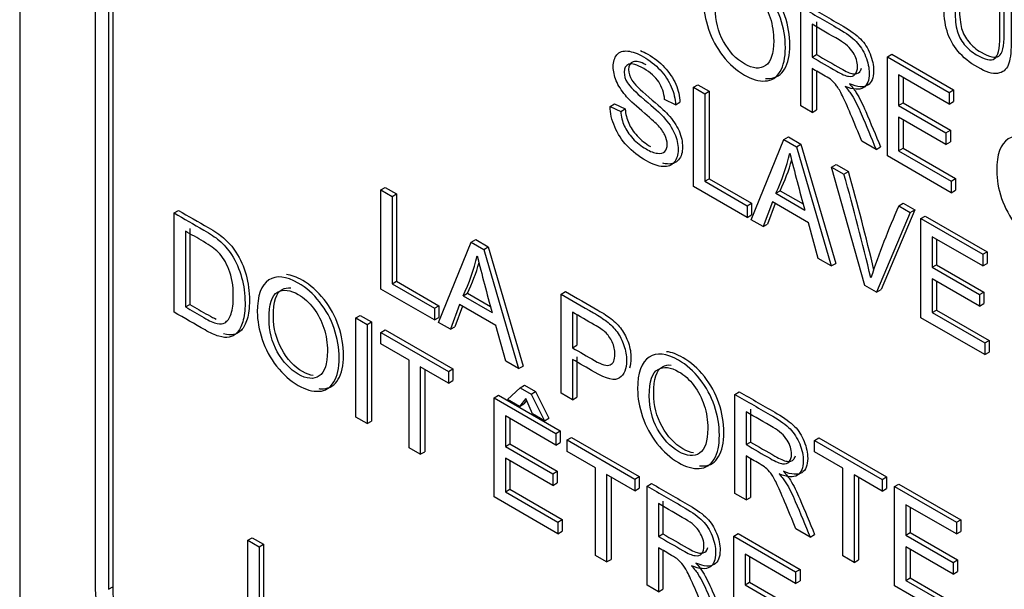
# Model space of a CAD drawing. Header units: inches. Extents: x 2 to 538, y -2 to 358.
# Tile 80 of 117: x 462.214 to 462.999, y 300.497 to 300.951. Entities that reach past the tile are written whole.
import ezdxf

# ---------------------------------------------------------------- set-up
doc = ezdxf.new("R2010")
doc.units = ezdxf.units.IN
doc.header["$MEASUREMENT"] = 0
doc.layers.add('Default', color=7, linetype='Continuous')
doc.layers.add('LAB30004', color=7, linetype='Continuous')

# ---------------------------------------------------------------- blocks, each defined once
blk = doc.blocks.new('SE6')
at = {"layer": 'LAB30004', "color": 7, "linetype": 'Continuous'}
for p, q in [((462.21368, 302.20336), (462.21368, 300.36625)), ((462.27378, 301.98903), (462.27378, 300.50301)), ((462.28439, 301.98291), (462.28439, 300.49689)), ((462.28792, 301.98495), (462.28792, 300.49893)), ((462.83633, 300.88218), (462.83633, 300.96121)), ((462.84534, 300.94727), (462.84534, 300.92114)), ((462.84888, 300.94931), (462.84888, 300.92318)), ((462.84534, 300.92114), (462.84888, 300.92318)), ((462.9054, 300.92133), (462.90893, 300.92337)), ((462.9054, 300.84231), (462.9054, 300.92133)), ((462.9054, 300.92133), (462.95471, 300.89286)), ((462.90893, 300.92337), (462.95824, 300.8949)), ((462.84534, 300.91205), (462.84534, 300.87698)), ((462.84888, 300.91), (462.84888, 300.87902)), ((462.95471, 300.8836), (462.91437, 300.9069)), ((462.91437, 300.9069), (462.91437, 300.88255)), ((462.9179, 300.90485), (462.9179, 300.88459)), ((462.7508, 300.89708), (462.75433, 300.89912)), ((462.7508, 300.81806), (462.7508, 300.89708)), ((462.7508, 300.89708), (462.75981, 300.89187)), ((462.75433, 300.89912), (462.76335, 300.89392)), ((462.75981, 300.89187), (462.76335, 300.89392)), ((462.75981, 300.89187), (462.75981, 300.82211)), ((462.76335, 300.89392), (462.76335, 300.82415)), ((462.95471, 300.89286), (462.95824, 300.8949)), ((462.95471, 300.89286), (462.95471, 300.8836)), ((462.95824, 300.8949), (462.95824, 300.88565)), ((462.68432, 300.88183), (462.68785, 300.88387)), ((462.68432, 300.88183), (462.69283, 300.87786)), ((462.68785, 300.88387), (462.69637, 300.8799)), ((462.7365, 300.88309), (462.72785, 300.8873)), ((462.7365, 300.88309), (462.74003, 300.88514)), ((462.84534, 300.87698), (462.83633, 300.88218)), ((462.91437, 300.88255), (462.9179, 300.88459)), ((462.91437, 300.88255), (462.95211, 300.86076)), ((462.9179, 300.88459), (462.95565, 300.8628)), ((462.95471, 300.8836), (462.95824, 300.88565)), ((462.69283, 300.87786), (462.69637, 300.8799)), ((462.84534, 300.87698), (462.84888, 300.87902)), ((462.95211, 300.85151), (462.91437, 300.8733)), ((462.91437, 300.8733), (462.91437, 300.84643)), ((462.9179, 300.87126), (462.9179, 300.84847)), ((462.82296, 300.85541), (462.8265, 300.85745)), ((462.8265, 300.85745), (462.83652, 300.85167)), ((462.95211, 300.86076), (462.95565, 300.8628)), ((462.95211, 300.86076), (462.95211, 300.85151)), ((462.95565, 300.8628), (462.95565, 300.85355)), ((462.79687, 300.79146), (462.82296, 300.85541)), ((462.82296, 300.85541), (462.83298, 300.84963)), ((462.83298, 300.84963), (462.83652, 300.85167)), ((462.83298, 300.84963), (462.86071, 300.7546)), ((462.83652, 300.85167), (462.86424, 300.75664)), ((462.89647, 300.84746), (462.88514, 300.854)), ((462.89647, 300.84746), (462.90001, 300.8495)), ((462.95211, 300.85151), (462.95565, 300.85355)), ((462.9563, 300.81292), (462.9054, 300.84231)), ((462.91437, 300.84643), (462.9179, 300.84847)), ((462.91437, 300.84643), (462.9563, 300.82222)), ((462.9179, 300.84847), (462.95984, 300.82426)), ((462.86098, 300.83346), (462.86452, 300.8355)), ((462.88744, 300.73917), (462.86098, 300.83346)), ((462.86098, 300.83346), (462.87082, 300.82779)), ((462.86452, 300.8355), (462.87435, 300.82983)), ((462.87082, 300.82779), (462.87435, 300.82983)), ((462.79355, 300.79337), (462.7508, 300.81806)), ((462.75981, 300.82211), (462.76335, 300.82415)), ((462.75981, 300.82211), (462.79355, 300.80263)), ((462.76335, 300.82415), (462.79709, 300.80467)), ((462.9563, 300.82222), (462.95984, 300.82426)), ((462.9563, 300.82222), (462.9563, 300.81292)), ((462.95984, 300.82426), (462.95984, 300.81496)), ((462.50156, 300.81522), (462.50509, 300.81727)), ((462.50156, 300.7362), (462.50156, 300.81522)), ((462.50156, 300.81522), (462.51053, 300.81005)), ((462.50509, 300.81727), (462.51406, 300.81209)), ((462.51053, 300.81005), (462.51406, 300.81209)), ((462.51053, 300.81005), (462.51053, 300.74033)), ((462.51406, 300.81209), (462.51406, 300.74237)), ((462.8165, 300.81256), (462.82003, 300.81461)), ((462.8165, 300.81256), (462.83963, 300.79921)), ((462.82003, 300.81461), (462.83832, 300.80405)), ((462.9563, 300.81292), (462.95984, 300.81496)), ((462.79355, 300.80263), (462.79709, 300.80467)), ((462.79355, 300.80263), (462.79355, 300.79337)), ((462.79709, 300.80467), (462.79709, 300.79542)), ((462.81372, 300.80565), (462.80639, 300.78596)), ((462.816, 300.80433), (462.80993, 300.788)), ((462.84254, 300.78901), (462.81372, 300.80565)), ((462.91448, 300.80258), (462.91802, 300.80462)), ((462.91448, 300.80258), (462.92372, 300.79724)), ((462.91802, 300.80462), (462.92726, 300.79928)), ((462.33678, 300.79685), (462.34031, 300.79889)), ((462.33678, 300.71783), (462.33678, 300.79685)), ((462.79355, 300.79337), (462.79709, 300.79542)), ((462.92372, 300.79724), (462.89686, 300.73373)), ((462.92726, 300.79928), (462.9004, 300.73577)), ((462.92372, 300.79724), (462.92726, 300.79928)), ((462.93215, 300.79238), (462.93568, 300.79442)), ((462.93568, 300.79442), (462.98499, 300.76595)), ((462.80639, 300.78596), (462.79687, 300.79146)), ((462.80639, 300.78596), (462.80993, 300.788)), ((462.85037, 300.76057), (462.84254, 300.78901)), ((462.93215, 300.71335), (462.93215, 300.79238)), ((462.93215, 300.79238), (462.98146, 300.76391)), ((462.34579, 300.78239), (462.34579, 300.72193)), ((462.34933, 300.78444), (462.34933, 300.72397)), ((462.54759, 300.70963), (462.57372, 300.77356)), ((462.57372, 300.77356), (462.57726, 300.7756)), ((462.57372, 300.77356), (462.58369, 300.7678)), ((462.57726, 300.7756), (462.58723, 300.76984)), ((462.98146, 300.7546), (462.94116, 300.77786)), ((462.94116, 300.77786), (462.94116, 300.75357)), ((462.9447, 300.77582), (462.9447, 300.75562)), ((462.58369, 300.7678), (462.58723, 300.76984)), ((462.58369, 300.7678), (462.61142, 300.67277)), ((462.58723, 300.76984), (462.61496, 300.67481)), ((462.98146, 300.76391), (462.98499, 300.76595)), ((462.98146, 300.76391), (462.98146, 300.7546)), ((462.98499, 300.76595), (462.98499, 300.75664)), ((462.86071, 300.7546), (462.85037, 300.76057)), ((462.86071, 300.7546), (462.86424, 300.75664)), ((462.94116, 300.75357), (462.9447, 300.75562)), ((462.9447, 300.75562), (462.98244, 300.73382)), ((462.98146, 300.7546), (462.98499, 300.75664)), ((462.94116, 300.75357), (462.97891, 300.73178)), ((462.51053, 300.74033), (462.51406, 300.74237)), ((462.51053, 300.74033), (462.54426, 300.72085)), ((462.51406, 300.74237), (462.5478, 300.72289)), ((462.97891, 300.72253), (462.94116, 300.74432)), ((462.94116, 300.74432), (462.94116, 300.7174)), ((462.9447, 300.74228), (462.9447, 300.71944)), ((462.54426, 300.71155), (462.50156, 300.7362)), ((462.56721, 300.73079), (462.57075, 300.73283)), ((462.57075, 300.73283), (462.58903, 300.72227)), ((462.6453, 300.73223), (462.64883, 300.73428)), ((462.6453, 300.65321), (462.6453, 300.73223)), ((462.89686, 300.73373), (462.88744, 300.73917)), ((462.89686, 300.73373), (462.9004, 300.73577)), ((462.97891, 300.73178), (462.98244, 300.73382)), ((462.97891, 300.73178), (462.97891, 300.72253)), ((462.98244, 300.73382), (462.98244, 300.72457)), ((462.34579, 300.72193), (462.34933, 300.72397)), ((462.56443, 300.72382), (462.5571, 300.70413)), ((462.59326, 300.70718), (462.56443, 300.72382)), ((462.56721, 300.73079), (462.59034, 300.71743)), ((462.97891, 300.72253), (462.98244, 300.72457)), ((462.54426, 300.72085), (462.5478, 300.72289)), ((462.54426, 300.72085), (462.54426, 300.71155)), ((462.5478, 300.72289), (462.5478, 300.71359)), ((462.56672, 300.7225), (462.56064, 300.70617)), ((462.65427, 300.7178), (462.65427, 300.68941)), ((462.94116, 300.7174), (462.9447, 300.71944)), ((462.94116, 300.7174), (462.98305, 300.69322)), ((462.9447, 300.71944), (462.98659, 300.69526)), ((462.48166, 300.7132), (462.48519, 300.71525)), ((462.48166, 300.63418), (462.48166, 300.7132)), ((462.48166, 300.7132), (462.49067, 300.708)), ((462.48519, 300.71525), (462.49421, 300.71004)), ((462.49067, 300.708), (462.49421, 300.71004)), ((462.49067, 300.708), (462.49067, 300.62898)), ((462.49421, 300.71004), (462.49421, 300.63102)), ((462.54426, 300.71155), (462.5478, 300.71359)), ((462.5571, 300.70413), (462.54759, 300.70963)), ((462.6578, 300.71539), (462.6578, 300.69145)), ((462.98305, 300.68396), (462.93215, 300.71335)), ((462.5016, 300.70169), (462.50514, 300.70373)), ((462.5016, 300.69244), (462.5016, 300.70169)), ((462.5016, 300.70169), (462.55556, 300.67054)), ((462.50514, 300.70373), (462.55909, 300.67258)), ((462.5571, 300.70413), (462.56064, 300.70617)), ((462.60113, 300.67871), (462.59326, 300.70718)), ((462.52405, 300.67948), (462.5016, 300.69244)), ((462.98305, 300.69322), (462.98659, 300.69526)), ((462.98305, 300.69322), (462.98305, 300.68396)), ((462.98659, 300.69526), (462.98659, 300.68601)), ((462.65427, 300.68941), (462.6578, 300.69145)), ((462.98305, 300.68396), (462.98659, 300.68601)), ((462.52405, 300.60971), (462.52405, 300.67948)), ((462.61142, 300.67277), (462.60113, 300.67871)), ((462.65427, 300.68016), (462.65427, 300.64803)), ((462.6578, 300.6822), (462.6578, 300.65008)), ((462.55556, 300.66129), (462.53306, 300.67427)), ((462.53306, 300.67427), (462.53306, 300.60451)), ((462.5366, 300.67223), (462.5366, 300.60655)), ((462.55556, 300.67054), (462.55909, 300.67258)), ((462.55556, 300.67054), (462.55556, 300.66129)), ((462.55909, 300.67258), (462.55909, 300.66333)), ((462.61142, 300.67277), (462.61496, 300.67481)), ((462.55556, 300.66129), (462.55909, 300.66333)), ((462.60254, 300.64825), (462.61256, 300.6575)), ((462.61256, 300.6575), (462.6161, 300.65954)), ((462.61256, 300.6575), (462.62139, 300.6524)), ((462.6161, 300.65954), (462.62493, 300.65444)), ((462.62139, 300.6524), (462.62493, 300.65444)), ((462.62493, 300.65444), (462.63563, 300.63323)), ((462.65427, 300.64803), (462.6453, 300.65321)), ((462.78376, 300.65229), (462.7873, 300.65433)), ((462.59184, 300.64959), (462.59538, 300.65163)), ((462.59184, 300.57057), (462.59184, 300.64959)), ((462.59184, 300.64959), (462.64116, 300.62112)), ((462.59538, 300.65163), (462.64469, 300.62316)), ((462.61215, 300.6427), (462.60254, 300.64825)), ((462.61721, 300.64888), (462.61215, 300.6427)), ((462.61785, 300.64739), (462.61569, 300.64474)), ((462.62244, 300.63676), (462.61721, 300.64888)), ((462.62139, 300.6524), (462.63209, 300.63119)), ((462.65427, 300.64803), (462.6578, 300.65008)), ((462.78376, 300.57327), (462.78376, 300.65229)), ((462.61215, 300.6427), (462.61569, 300.64474)), ((462.79273, 300.63839), (462.79273, 300.61226)), ((462.79627, 300.64043), (462.79627, 300.6143)), ((462.49067, 300.62898), (462.48166, 300.63418)), ((462.49067, 300.62898), (462.49421, 300.63102)), ((462.64116, 300.61187), (462.60086, 300.63513)), ((462.60086, 300.63513), (462.60086, 300.61084)), ((462.6044, 300.63309), (462.6044, 300.61288)), ((462.63209, 300.63119), (462.62244, 300.63676)), ((462.63209, 300.63119), (462.63563, 300.63323)), ((462.64116, 300.62112), (462.64469, 300.62316)), ((462.64469, 300.62316), (462.64469, 300.61391)), ((462.64116, 300.62112), (462.64116, 300.61187)), ((462.64116, 300.61187), (462.64469, 300.61391)), ((462.65017, 300.61591), (462.65371, 300.61796)), ((462.65017, 300.60666), (462.65017, 300.61591)), ((462.65017, 300.61591), (462.70413, 300.58476)), ((462.65371, 300.61796), (462.70766, 300.5868)), ((462.79273, 300.61226), (462.79627, 300.6143)), ((462.84732, 300.6156), (462.85086, 300.61764)), ((462.84732, 300.60634), (462.84732, 300.6156)), ((462.84732, 300.6156), (462.90132, 300.58442)), ((462.85086, 300.61764), (462.90486, 300.58646)), ((462.53306, 300.60451), (462.52405, 300.60971)), ((462.53306, 300.60451), (462.5366, 300.60655)), ((462.60086, 300.61084), (462.6044, 300.61288)), ((462.60086, 300.61084), (462.63861, 300.58905)), ((462.6044, 300.61288), (462.64214, 300.59109)), ((462.67262, 300.5937), (462.65017, 300.60666)), ((462.86982, 300.59336), (462.84732, 300.60634)), ((462.63861, 300.57974), (462.60086, 300.60153)), ((462.60086, 300.60153), (462.60086, 300.57467)), ((462.6044, 300.59949), (462.6044, 300.57671)), ((462.79273, 300.60316), (462.79273, 300.56809)), ((462.79627, 300.60111), (462.79627, 300.57014)), ((462.63861, 300.58905), (462.64214, 300.59109)), ((462.64214, 300.59109), (462.64214, 300.58178)), ((462.67262, 300.52393), (462.67262, 300.5937)), ((462.86982, 300.52359), (462.86982, 300.59336)), ((462.63861, 300.58905), (462.63861, 300.57974)), ((462.70413, 300.57551), (462.68163, 300.5885)), ((462.68163, 300.5885), (462.68163, 300.51873)), ((462.68517, 300.58645), (462.68517, 300.52077)), ((462.70413, 300.58476), (462.70766, 300.5868)), ((462.70413, 300.58476), (462.70413, 300.57551)), ((462.70766, 300.5868), (462.70766, 300.57755)), ((462.90132, 300.57517), (462.87883, 300.58815)), ((462.87883, 300.58815), (462.87883, 300.51838)), ((462.88237, 300.58611), (462.88237, 300.52043)), ((462.90132, 300.58442), (462.90486, 300.58646)), ((462.90132, 300.58442), (462.90132, 300.57517)), ((462.90486, 300.58646), (462.90486, 300.57721)), ((462.60086, 300.57467), (462.6044, 300.57671)), ((462.60086, 300.57467), (462.64275, 300.55048)), ((462.6044, 300.57671), (462.64628, 300.55253)), ((462.63861, 300.57974), (462.64214, 300.58178)), ((462.70413, 300.57551), (462.70766, 300.57755)), ((462.71392, 300.57911), (462.71745, 300.58115)), ((462.71392, 300.50009), (462.71392, 300.57911)), ((462.90132, 300.57517), (462.90486, 300.57721)), ((462.91111, 300.57877), (462.91465, 300.58081)), ((462.91111, 300.49975), (462.91111, 300.57877)), ((462.91111, 300.57877), (462.96042, 300.5503)), ((462.91465, 300.58081), (462.96396, 300.55234)), ((462.64275, 300.54118), (462.59184, 300.57057)), ((462.72647, 300.56722), (462.72647, 300.54109)), ((462.79273, 300.56809), (462.78376, 300.57327)), ((462.79273, 300.56809), (462.79627, 300.57014)), ((462.72293, 300.56518), (462.72293, 300.53905)), ((462.96042, 300.54104), (462.92008, 300.56433)), ((462.92008, 300.56433), (462.92008, 300.54004)), ((462.92362, 300.56229), (462.92362, 300.54209)), ((462.64275, 300.55048), (462.64628, 300.55253)), ((462.64628, 300.55253), (462.64628, 300.54322)), ((462.96042, 300.5503), (462.96396, 300.55234)), ((462.96396, 300.55234), (462.96396, 300.54309)), ((462.64275, 300.55048), (462.64275, 300.54118)), ((462.64275, 300.54118), (462.64628, 300.54322)), ((462.84386, 300.53857), (462.83257, 300.54509)), ((462.96042, 300.5503), (462.96042, 300.54104)), ((462.96042, 300.54104), (462.96396, 300.54309)), ((462.39551, 300.53593), (462.39905, 300.53797)), ((462.39551, 300.4569), (462.39551, 300.53593)), ((462.39551, 300.53593), (462.40453, 300.53072)), ((462.39905, 300.53797), (462.40806, 300.53276)), ((462.72293, 300.53905), (462.72647, 300.54109)), ((462.78299, 300.53923), (462.78652, 300.54127)), ((462.78299, 300.46021), (462.78299, 300.53923)), ((462.78299, 300.53923), (462.8323, 300.51076)), ((462.78652, 300.54127), (462.83583, 300.5128)), ((462.84386, 300.53857), (462.8474, 300.54061)), ((462.92008, 300.54004), (462.92362, 300.54209)), ((462.92008, 300.54004), (462.95783, 300.51825)), ((462.92362, 300.54209), (462.96136, 300.52029)), ((462.40453, 300.53072), (462.40806, 300.53276)), ((462.40453, 300.53072), (462.40453, 300.46095)), ((462.40806, 300.53276), (462.40806, 300.46299)), ((462.72293, 300.52995), (462.72293, 300.49489)), ((462.72647, 300.5279), (462.72647, 300.49693)), ((462.95783, 300.50895), (462.92008, 300.53074)), ((462.92008, 300.53074), (462.92008, 300.50387)), ((462.92362, 300.5287), (462.92362, 300.50591)), ((462.68163, 300.51873), (462.67262, 300.52393)), ((462.68163, 300.51873), (462.68517, 300.52077)), ((462.8323, 300.50151), (462.792, 300.52477)), ((462.792, 300.52477), (462.792, 300.50048)), ((462.79554, 300.52273), (462.79554, 300.50253)), ((462.87883, 300.51838), (462.86982, 300.52359)), ((462.87883, 300.51838), (462.88237, 300.52043)), ((462.95783, 300.51825), (462.96136, 300.52029)), ((462.96136, 300.52029), (462.96136, 300.51099)), ((462.8323, 300.51076), (462.83583, 300.5128)), ((462.83583, 300.5128), (462.83583, 300.50355)), ((462.95783, 300.51825), (462.95783, 300.50895)), ((462.8323, 300.51076), (462.8323, 300.50151)), ((462.92008, 300.50387), (462.92362, 300.50591)), ((462.92008, 300.50387), (462.96202, 300.47966)), ((462.92362, 300.50591), (462.96555, 300.4817)), ((462.95783, 300.50895), (462.96136, 300.51099)), ((462.28439, 300.49689), (462.28792, 300.49893)), ((462.72293, 300.49489), (462.71392, 300.50009)), ((462.72293, 300.49489), (462.72647, 300.49693)), ((462.792, 300.50048), (462.79554, 300.50253)), ((462.792, 300.50048), (462.8297, 300.47872)), ((462.79554, 300.50253), (462.83324, 300.48076)), ((462.8323, 300.50151), (462.83583, 300.50355)), ((462.96202, 300.47036), (462.91111, 300.49975))]:
    blk.add_line(p, q, dxfattribs=at)
for centre, radius, start, end in [((462.66679, 300.88271), 0.16533, 334.89573, 346.65824), ((464.5889, 301.2854), 1.81558, 194.05263, 195.53276), ((462.67032, 300.88475), 0.16533, 334.89573, 343.98091), ((460.98267, 300.29537), 1.96178, 13.2506, 15.74721), ((460.98621, 300.29741), 1.96178, 13.37957, 15.74721), ((463.55976, 300.51982), 0.70451, 156.33765, 161.35722), ((462.41025, 300.8038), 0.17312, 335.05426, 346.26608), ((462.41378, 300.80584), 0.17312, 335.05426, 343.72237), ((464.06266, 301.12964), 1.52893, 193.88628, 195.64063)]:
    blk.add_arc(centre, radius, start, end, dxfattribs=at)
for centre, major_axis in [((462.36217, 300.45198), (-0.0625, 0.10825)), ((462.3657, 300.45402), (-0.055, 0.09526))]:
    blk.add_ellipse(centre, major_axis=major_axis, ratio=0.57735, start_param=0.785398, end_param=2.356194, dxfattribs=at)
for points, knots in [([(463.00407, 300.97787), (463.00407, 300.96266), (463.00407, 300.94745), (463.00407, 300.93223), (463.00407, 300.9243), (463.00329, 300.91843), (463.00174, 300.9147), (463.00018, 300.91093), (462.99737, 300.90876), (462.99332, 300.90815), (462.9893, 300.90755), (462.98399, 300.90918), (462.97101, 300.91667), (462.96577, 300.92096), (462.95767, 300.93068), (462.95475, 300.9361), (462.95302, 300.94193), (462.95131, 300.94772), (462.95043, 300.95484), (462.95043, 300.9632), (462.95043, 300.97841), (462.95043, 300.99362), (462.95043, 301.00884)], [0, 0, 0, 0, 0.229428, 0.229428, 0.229428, 0.32578, 0.32578, 0.32578, 0.402508, 0.402508, 0.402508, 0.492742, 0.492742, 0.581096, 0.581096, 0.66945, 0.66945, 0.66945, 0.770579, 0.770579, 0.770579, 1, 1, 1, 1]), ([(462.9594, 301.00366), (462.9594, 300.98848), (462.9594, 300.9733), (462.9594, 300.95813), (462.9594, 300.95124), (462.95999, 300.94585), (462.96108, 300.94196), (462.96216, 300.93812), (462.96409, 300.93449), (462.96678, 300.93121), (462.96948, 300.9279), (462.97274, 300.92508), (462.97661, 300.9229), (462.98326, 300.91916), (462.98799, 300.91801), (462.99086, 300.91988), (462.99369, 300.92172), (462.9951, 300.92758), (462.9951, 300.93752), (462.9951, 300.95269), (462.9951, 300.96787), (462.9951, 300.98305)], [0, 0, 0, 0, 0.272262, 0.272262, 0.272262, 0.364317, 0.364317, 0.364317, 0.425042, 0.425042, 0.425042, 0.495556, 0.495556, 0.495556, 0.601555, 0.601555, 0.601555, 0.727736, 0.727736, 0.727736, 1, 1, 1, 1]), ([(462.96293, 301.0057), (462.96293, 300.99052), (462.96293, 300.97535), (462.96293, 300.96017), (462.96293, 300.95328), (462.96353, 300.94789), (462.96462, 300.944), (462.9657, 300.94017), (462.96762, 300.93654), (462.97031, 300.93325), (462.97302, 300.92994), (462.97628, 300.92713), (462.98015, 300.92494), (462.98679, 300.9212), (462.99153, 300.92005), (462.9944, 300.92192), (462.99722, 300.92376), (462.99863, 300.92962), (462.99863, 300.93956), (462.99863, 300.95474), (462.99863, 300.96991), (462.99863, 300.98509)], [0, 0, 0, 0, 0.272262, 0.272262, 0.272262, 0.364317, 0.364317, 0.364317, 0.425042, 0.425042, 0.425042, 0.495556, 0.495556, 0.495556, 0.601555, 0.601555, 0.601555, 0.727736, 0.727736, 0.727736, 1, 1, 1, 1]), ([(462.75892, 300.96536), (462.75892, 300.9784), (462.76197, 300.98689), (462.76803, 300.99081), (462.77411, 300.99474), (462.78196, 300.99391), (462.79785, 300.98473), (462.80354, 300.97966), (462.81365, 300.96688), (462.81748, 300.95984), (462.82016, 300.95203), (462.82282, 300.9443), (462.82412, 300.9365), (462.82412, 300.92062), (462.82271, 300.91428), (462.81994, 300.90958), (462.81714, 300.90484), (462.8132, 300.90237), (462.8081, 300.90206), (462.80296, 300.90174), (462.79744, 300.90332), (462.7851, 300.91044), (462.77937, 300.91554), (462.77431, 300.92209), (462.76928, 300.92861), (462.76543, 300.93568), (462.76284, 300.94338), (462.76023, 300.95111), (462.75892, 300.95842), (462.75892, 300.96536)], [0, 0, 0, 0, 0.13328, 0.13328, 0.13328, 0.256366, 0.256366, 0.336868, 0.336868, 0.41737, 0.41737, 0.41737, 0.504955, 0.504955, 0.593708, 0.593708, 0.593708, 0.674345, 0.674345, 0.674345, 0.752839, 0.752839, 0.837975, 0.837975, 0.837975, 0.918261, 0.918261, 0.918261, 1, 1, 1, 1]), ([(462.80815, 300.90417), (462.80933, 300.90405), (462.81049, 300.90403), (462.81163, 300.9041), (462.81673, 300.90442), (462.82068, 300.90688), (462.82347, 300.91162), (462.82625, 300.91632), (462.82766, 300.92266), (462.82766, 300.93854), (462.82636, 300.94634), (462.8237, 300.95407), (462.82101, 300.96188), (462.81719, 300.96893), (462.80708, 300.9817), (462.80139, 300.98677), (462.7903, 300.99317), (462.78594, 300.99477), (462.78202, 300.99518)], [0.3081969, 0.3081969, 0.3081969, 0.3081969, 0.3256551, 0.3256551, 0.3256551, 0.4062923, 0.4062923, 0.4062923, 0.4950452, 0.4950452, 0.5826302, 0.5826302, 0.5826302, 0.6631321, 0.6631321, 0.7436341, 0.7436341, 0.8051488, 0.8051488, 0.8051488, 0.8051488]), ([(462.76821, 300.95973), (462.76821, 300.95027), (462.77044, 300.94146), (462.77928, 300.92543), (462.78479, 300.91957), (462.79826, 300.91178), (462.80386, 300.91129), (462.8126, 300.91728), (462.81479, 300.92385), (462.81479, 300.94036), (462.81388, 300.94651), (462.81201, 300.95237), (462.81014, 300.95826), (462.80737, 300.96352), (462.80377, 300.96822), (462.80012, 300.973), (462.79612, 300.97664), (462.78524, 300.98292), (462.77973, 300.98352), (462.77513, 300.98113), (462.77051, 300.97873), (462.76821, 300.97162), (462.76821, 300.95973)], [0, 0, 0, 0, 0.125466, 0.125466, 0.250932, 0.250932, 0.378104, 0.378104, 0.505277, 0.505277, 0.585007, 0.585007, 0.585007, 0.663907, 0.663907, 0.663907, 0.74286, 0.74286, 0.854511, 0.854511, 0.854511, 1, 1, 1, 1]), ([(462.83633, 300.96121), (462.84642, 300.95538), (462.85651, 300.94955), (462.86661, 300.94372), (462.87271, 300.9402), (462.87731, 300.93681), (462.88368, 300.93029), (462.88618, 300.92637), (462.8881, 300.92164), (462.88999, 300.91696), (462.89092, 300.91249), (462.89092, 300.90251), (462.88937, 300.89872), (462.88309, 300.89467), (462.87826, 300.89499), (462.87166, 300.8978)], [0, 0, 0, 0, 0.31863, 0.31863, 0.31863, 0.446415, 0.446415, 0.5742, 0.5742, 0.5742, 0.693195, 0.693195, 0.846597, 0.846597, 1, 1, 1, 1]), ([(462.83986, 300.96325), (462.84996, 300.95742), (462.86005, 300.95159), (462.87014, 300.94577), (462.87624, 300.94224), (462.88084, 300.93885), (462.88722, 300.93233), (462.88972, 300.92842), (462.89163, 300.92368), (462.89352, 300.919), (462.89445, 300.91454), (462.89445, 300.90455), (462.89291, 300.90076), (462.88662, 300.89671), (462.8818, 300.89703), (462.8752, 300.89984)], [0, 0, 0, 0, 0.31863, 0.31863, 0.31863, 0.446415, 0.446415, 0.5742, 0.5742, 0.5742, 0.693195, 0.693195, 0.846597, 0.846597, 1, 1, 1, 1]), ([(462.84534, 300.92114), (462.85182, 300.9174), (462.8583, 300.91366), (462.86478, 300.90992), (462.86888, 300.90755), (462.87216, 300.90613), (462.87448, 300.90579), (462.87679, 300.90545), (462.87858, 300.906), (462.88104, 300.90889), (462.88163, 300.91092), (462.88163, 300.91723), (462.88045, 300.92096), (462.87808, 300.92474), (462.87574, 300.92849), (462.87202, 300.93187), (462.86697, 300.93479), (462.85976, 300.93895), (462.85255, 300.94311), (462.84534, 300.94727)], [0, 0, 0, 0, 0.228605, 0.228605, 0.228605, 0.344178, 0.344178, 0.344178, 0.420391, 0.420391, 0.496604, 0.496604, 0.607035, 0.607035, 0.607035, 0.745739, 0.745739, 0.745739, 1, 1, 1, 1]), ([(462.69283, 300.87786), (462.69324, 300.87363), (462.69415, 300.86985), (462.69566, 300.8664), (462.69715, 300.86299), (462.69939, 300.85962), (462.70249, 300.85625), (462.70562, 300.85285), (462.70913, 300.8501), (462.71642, 300.8459), (462.71947, 300.84471), (462.72211, 300.8444), (462.72474, 300.84409), (462.72671, 300.84453), (462.72798, 300.8459), (462.72927, 300.84728), (462.72994, 300.84913), (462.72994, 300.85397), (462.7293, 300.85649), (462.72675, 300.86164), (462.72471, 300.86435), (462.72184, 300.86732), (462.72003, 300.86919), (462.71596, 300.87282), (462.70968, 300.87818), (462.70344, 300.8835), (462.69907, 300.88767), (462.69652, 300.89072), (462.69331, 300.89456), (462.69088, 300.89839), (462.68928, 300.90226), (462.68771, 300.90607), (462.68687, 300.90986), (462.68687, 300.91748), (462.68787, 300.92058), (462.68983, 300.92297), (462.69177, 300.92534), (462.69461, 300.92631), (462.69839, 300.92592), (462.70213, 300.92553), (462.70631, 300.92402), (462.71091, 300.92142), (462.71596, 300.91856), (462.72043, 300.91493), (462.72425, 300.91088), (462.72813, 300.90677), (462.73108, 300.90226), (462.73317, 300.89742), (462.73528, 300.89257), (462.73636, 300.88775), (462.7365, 300.88309)], [0, 0, 0, 0, 0.049979, 0.049979, 0.049979, 0.098592, 0.098592, 0.098592, 0.157462, 0.157462, 0.209406, 0.209406, 0.209406, 0.249949, 0.249949, 0.249949, 0.286315, 0.286315, 0.322682, 0.322682, 0.359049, 0.359049, 0.359049, 0.428646, 0.428646, 0.428646, 0.50519, 0.50519, 0.50519, 0.559043, 0.559043, 0.559043, 0.609611, 0.609611, 0.665309, 0.665309, 0.665309, 0.726736, 0.726736, 0.726736, 0.797496, 0.797496, 0.797496, 0.872884, 0.872884, 0.872884, 0.937102, 0.937102, 0.937102, 1, 1, 1, 1]), ([(462.70859, 300.92627), (462.71046, 300.92555), (462.71241, 300.92461), (462.71445, 300.92346), (462.7195, 300.9206), (462.72396, 300.91697), (462.72779, 300.91292), (462.73167, 300.90882), (462.73462, 300.9043), (462.73671, 300.89946), (462.73881, 300.89461), (462.7399, 300.88979), (462.74003, 300.88514)], [0.7661796, 0.7661796, 0.7661796, 0.7661796, 0.7974957, 0.7974957, 0.7974957, 0.8728842, 0.8728842, 0.8728842, 0.937102, 0.937102, 0.937102, 1, 1, 1, 1]), ([(462.84888, 300.92318), (462.85536, 300.91944), (462.86184, 300.9157), (462.86832, 300.91196), (462.87242, 300.90959), (462.8757, 300.90817), (462.87802, 300.90783), (462.88033, 300.90749), (462.88212, 300.90804), (462.88398, 300.91023), (462.88444, 300.91113), (462.88475, 300.91219)], [0, 0, 0, 0, 0.2286052, 0.2286052, 0.2286052, 0.3441784, 0.3441784, 0.3441784, 0.4203912, 0.4203912, 0.4597182, 0.4597182, 0.4597182, 0.4597182]), ([(462.72785, 300.8873), (462.72739, 300.89251), (462.7258, 300.89721), (462.72043, 300.90536), (462.71646, 300.90891), (462.70576, 300.91509), (462.7018, 300.91622), (462.6968, 300.91448), (462.69557, 300.91241), (462.69557, 300.90631), (462.69643, 300.90344), (462.69821, 300.90063), (462.69998, 300.89782), (462.70449, 300.89327), (462.71182, 300.88709), (462.71914, 300.88092), (462.72421, 300.87636), (462.72694, 300.87337), (462.73093, 300.86899), (462.73386, 300.86459), (462.73768, 300.85586), (462.73859, 300.8516), (462.73859, 300.84319), (462.73759, 300.83982), (462.7355, 300.8373), (462.73342, 300.8348), (462.73044, 300.83365), (462.72653, 300.83386), (462.72265, 300.83407), (462.71824, 300.83554), (462.70722, 300.8419), (462.70208, 300.84592), (462.69789, 300.85039), (462.69368, 300.85488), (462.69042, 300.85991), (462.68569, 300.87105), (462.68446, 300.8765), (462.68432, 300.88183)], [0, 0, 0, 0, 0.056779, 0.056779, 0.113558, 0.113558, 0.172805, 0.172805, 0.232053, 0.232053, 0.283656, 0.283656, 0.283656, 0.363923, 0.363923, 0.363923, 0.450643, 0.450643, 0.450643, 0.510421, 0.510421, 0.570199, 0.570199, 0.629977, 0.629977, 0.629977, 0.695177, 0.695177, 0.695177, 0.766665, 0.766665, 0.856859, 0.856859, 0.856859, 0.92843, 0.92843, 1, 1, 1, 1]), ([(462.71304, 300.91493), (462.70846, 300.91735), (462.70507, 300.91816), (462.70033, 300.91652), (462.6991, 300.91445), (462.6991, 300.90835), (462.69997, 300.90548), (462.70174, 300.90267), (462.70351, 300.89986), (462.70803, 300.89531), (462.71536, 300.88913), (462.72268, 300.88296), (462.72774, 300.87841), (462.73047, 300.87541), (462.73447, 300.87103), (462.73739, 300.86663), (462.74122, 300.8579), (462.74213, 300.85364), (462.74213, 300.84523), (462.74113, 300.84187), (462.73903, 300.83934), (462.73696, 300.83684), (462.73398, 300.83569), (462.73006, 300.8359), (462.72886, 300.83596), (462.72761, 300.83615), (462.72631, 300.83646)], [0.1199982, 0.1199982, 0.1199982, 0.1199982, 0.1728053, 0.1728053, 0.2320529, 0.2320529, 0.2836555, 0.2836555, 0.2836555, 0.3639225, 0.3639225, 0.3639225, 0.4506428, 0.4506428, 0.4506428, 0.5104208, 0.5104208, 0.5701988, 0.5701988, 0.6299767, 0.6299767, 0.6299767, 0.695177, 0.695177, 0.695177, 0.7173355, 0.7173355, 0.7173355, 0.7173355]), ([(462.88514, 300.854), (462.88213, 300.86122), (462.87913, 300.86845), (462.87612, 300.87567), (462.87352, 300.88193), (462.8713, 300.88681), (462.86957, 300.89033), (462.86785, 300.89382), (462.86633, 300.89646), (462.86497, 300.89825), (462.86363, 300.89999), (462.86228, 300.90148), (462.86087, 300.90272), (462.85984, 300.90361), (462.85814, 300.90466), (462.85581, 300.906), (462.85232, 300.90802), (462.84883, 300.91003), (462.84534, 300.91205)], [0, 0, 0, 0, 0.307176, 0.307176, 0.307176, 0.516403, 0.516403, 0.516403, 0.634791, 0.634791, 0.634791, 0.716811, 0.716811, 0.716811, 0.809183, 0.809183, 0.809183, 1, 1, 1, 1]), ([(462.87166, 300.8978), (462.87407, 300.89504), (462.87589, 300.89267), (462.87712, 300.8907), (462.87982, 300.88638), (462.88227, 300.88137), (462.88464, 300.8758), (462.88864, 300.86636), (462.89253, 300.8569), (462.89647, 300.84746)], [0, 0, 0, 0, 0.159921, 0.159921, 0.159921, 0.453842, 0.453842, 0.453842, 1, 1, 1, 1]), ([(462.8752, 300.89984), (462.87761, 300.89708), (462.87943, 300.89471), (462.88066, 300.89274), (462.88335, 300.88842), (462.8858, 300.88341), (462.88817, 300.87784), (462.89218, 300.8684), (462.89606, 300.85895), (462.90001, 300.8495)], [0, 0, 0, 0, 0.159921, 0.159921, 0.159921, 0.453842, 0.453842, 0.453842, 1, 1, 1, 1]), ([(462.69637, 300.8799), (462.69678, 300.87567), (462.69769, 300.87189), (462.69919, 300.86844), (462.70068, 300.86503), (462.70293, 300.86166), (462.70602, 300.8583), (462.70916, 300.85489), (462.71267, 300.85214), (462.71656, 300.8499), (462.71658, 300.84989), (462.71659, 300.84988)], [0, 0, 0, 0, 0.0499793, 0.0499793, 0.0499793, 0.0985922, 0.0985922, 0.0985922, 0.1574618, 0.1574618, 0.1577328, 0.1577328, 0.1577328, 0.1577328]), ([(462.99259, 300.83045), (462.99259, 300.84349), (462.99564, 300.85198), (463.00174, 300.85587), (463.00782, 300.85975), (463.01563, 300.859), (463.03157, 300.8498), (463.03721, 300.84475), (463.04732, 300.83198), (463.05119, 300.8249), (463.05383, 300.81712), (463.05646, 300.80937), (463.05784, 300.80156), (463.05784, 300.78568), (463.05643, 300.77935), (463.05365, 300.77464), (463.05084, 300.76989), (463.04691, 300.76744), (463.04177, 300.76715), (463.03666, 300.76686), (463.03116, 300.76839), (463.01882, 300.77551), (463.01308, 300.78061), (463.00803, 300.78715), (463.00296, 300.79372), (462.9991, 300.80077), (462.99391, 300.81618), (462.99259, 300.82351), (462.99259, 300.83045)], [0, 0, 0, 0, 0.133384, 0.133384, 0.133384, 0.255877, 0.255877, 0.336571, 0.336571, 0.417265, 0.417265, 0.417265, 0.504861, 0.504861, 0.593624, 0.593624, 0.593624, 0.674429, 0.674429, 0.674429, 0.752815, 0.752815, 0.837835, 0.837835, 0.837835, 0.918917, 0.918917, 1, 1, 1, 1]), ([(462.33678, 300.79685), (462.34464, 300.79231), (462.3525, 300.78777), (462.36036, 300.78324), (462.36564, 300.78019), (462.36974, 300.77745), (462.37252, 300.77506), (462.37642, 300.7717), (462.3798, 300.76791), (462.38254, 300.76365), (462.38616, 300.75801), (462.38886, 300.75195), (462.39064, 300.74546), (462.39243, 300.73891), (462.39333, 300.73213), (462.39333, 300.71909), (462.39273, 300.71412), (462.39028, 300.70629), (462.38873, 300.70335), (462.38686, 300.70138), (462.38498, 300.69939), (462.38285, 300.69827), (462.38062, 300.69783), (462.37836, 300.69737), (462.37566, 300.69764), (462.37243, 300.69862), (462.36927, 300.69956), (462.3656, 300.70119), (462.36145, 300.70358), (462.35323, 300.70833), (462.345, 300.71308), (462.33678, 300.71783)], [0, 0, 0, 0, 0.150639, 0.150639, 0.150639, 0.228713, 0.228713, 0.228713, 0.300504, 0.300504, 0.300504, 0.392427, 0.392427, 0.392427, 0.489828, 0.489828, 0.574047, 0.574047, 0.658266, 0.658266, 0.658266, 0.714715, 0.714715, 0.714715, 0.771729, 0.771729, 0.771729, 0.842399, 0.842399, 0.842399, 1, 1, 1, 1]), ([(462.34031, 300.79889), (462.34817, 300.79435), (462.35604, 300.78982), (462.3639, 300.78528), (462.36918, 300.78223), (462.37328, 300.77949), (462.37605, 300.7771), (462.37996, 300.77374), (462.38334, 300.76995), (462.38607, 300.76569), (462.38969, 300.76005), (462.3924, 300.75399), (462.39418, 300.7475), (462.39597, 300.74095), (462.39686, 300.73417), (462.39686, 300.72113), (462.39627, 300.71617), (462.39381, 300.70833), (462.39226, 300.70539), (462.3904, 300.70342), (462.38851, 300.70143), (462.38639, 300.70031), (462.38416, 300.69987), (462.38196, 300.69943), (462.37934, 300.69967), (462.37622, 300.70058)], [0, 0, 0, 0, 0.1506395, 0.1506395, 0.1506395, 0.2287129, 0.2287129, 0.2287129, 0.300504, 0.300504, 0.300504, 0.3924266, 0.3924266, 0.3924266, 0.4898277, 0.4898277, 0.5740468, 0.5740468, 0.6582658, 0.6582658, 0.6582658, 0.7147151, 0.7147151, 0.7147151, 0.7702056, 0.7702056, 0.7702056, 0.7702056]), ([(462.34579, 300.72193), (462.35066, 300.71912), (462.35554, 300.71631), (462.36041, 300.71349), (462.36491, 300.71089), (462.36847, 300.70931), (462.37106, 300.70876), (462.37362, 300.70822), (462.37566, 300.70842), (462.37716, 300.70934), (462.37929, 300.71064), (462.38099, 300.71297), (462.38222, 300.71646), (462.38343, 300.71991), (462.38399, 300.72469), (462.38399, 300.73894), (462.38285, 300.74596), (462.38049, 300.7518), (462.37814, 300.75758), (462.3753, 300.76221), (462.37188, 300.7657), (462.36948, 300.76816), (462.36555, 300.77093), (462.36018, 300.77409), (462.35538, 300.7769), (462.35059, 300.77963), (462.34579, 300.78239)], [0, 0, 0, 0, 0.131494, 0.131494, 0.131494, 0.228333, 0.228333, 0.228333, 0.2925, 0.2925, 0.2925, 0.383753, 0.383753, 0.383753, 0.499109, 0.499109, 0.657976, 0.657976, 0.657976, 0.764038, 0.764038, 0.764038, 0.870554, 0.870554, 0.870554, 1, 1, 1, 1]), ([(462.40312, 300.71802), (462.40312, 300.73105), (462.40617, 300.73955), (462.41222, 300.74346), (462.4183, 300.74739), (462.42615, 300.74656), (462.44209, 300.73736), (462.44774, 300.73232), (462.45784, 300.71954), (462.46172, 300.71247), (462.46436, 300.70469), (462.46698, 300.69696), (462.46832, 300.68915), (462.46832, 300.67327), (462.46695, 300.66691), (462.46413, 300.66223), (462.4613, 300.65754), (462.45744, 300.655), (462.45229, 300.65471), (462.44718, 300.65443), (462.44164, 300.65603), (462.4293, 300.66315), (462.42356, 300.6682), (462.41851, 300.67475), (462.41347, 300.68127), (462.40963, 300.68834), (462.40444, 300.70374), (462.40312, 300.71108), (462.40312, 300.71802)], [0, 0, 0, 0, 0.133293, 0.133293, 0.133293, 0.2559, 0.2559, 0.33667, 0.33667, 0.41744, 0.41744, 0.41744, 0.505036, 0.505036, 0.593799, 0.593799, 0.593799, 0.674439, 0.674439, 0.674439, 0.752881, 0.752881, 0.83796, 0.83796, 0.83796, 0.91898, 0.91898, 1, 1, 1, 1]), ([(462.45216, 300.65686), (462.4534, 300.65673), (462.45463, 300.65669), (462.45583, 300.65676), (462.46097, 300.65705), (462.46483, 300.65958), (462.46766, 300.66427), (462.47049, 300.66895), (462.47185, 300.67531), (462.47185, 300.69119), (462.47051, 300.699), (462.46789, 300.70673), (462.46525, 300.71451), (462.46138, 300.72158), (462.45127, 300.73436), (462.44563, 300.7394), (462.43453, 300.74581), (462.4302, 300.7474), (462.4263, 300.74782)], [0.3071523, 0.3071523, 0.3071523, 0.3071523, 0.3255615, 0.3255615, 0.3255615, 0.4062012, 0.4062012, 0.4062012, 0.4949643, 0.4949643, 0.5825595, 0.5825595, 0.5825595, 0.6633295, 0.6633295, 0.7440995, 0.7440995, 0.8048828, 0.8048828, 0.8048828, 0.8048828]), ([(462.41245, 300.71236), (462.41245, 300.7029), (462.41464, 300.69412), (462.41905, 300.68615), (462.42351, 300.67811), (462.42902, 300.6722), (462.44246, 300.66444), (462.44806, 300.66394), (462.45243, 300.66694), (462.45682, 300.66995), (462.45903, 300.67648), (462.45903, 300.69299), (462.45807, 300.69917), (462.45434, 300.71089), (462.45161, 300.71615), (462.44796, 300.72088), (462.44433, 300.7256), (462.44032, 300.72929), (462.42943, 300.73558), (462.42392, 300.73618), (462.41933, 300.73379), (462.4147, 300.73138), (462.41245, 300.72425), (462.41245, 300.71236)], [0, 0, 0, 0, 0.129015, 0.129015, 0.129015, 0.242765, 0.242765, 0.358853, 0.358853, 0.358853, 0.49422, 0.49422, 0.579088, 0.579088, 0.663956, 0.663956, 0.663956, 0.742913, 0.742913, 0.85457, 0.85457, 0.85457, 1, 1, 1, 1]), ([(462.41599, 300.7144), (462.41599, 300.72629), (462.41824, 300.73343), (462.42286, 300.73583), (462.425, 300.73694), (462.42734, 300.73741), (462.42987, 300.73721)], [0, 0, 0, 0, 0.1454297, 0.1454297, 0.1454297, 0.1973753, 0.1973753, 0.1973753, 0.1973753]), ([(462.6453, 300.73223), (462.65389, 300.72727), (462.66248, 300.72232), (462.67107, 300.71736), (462.67562, 300.71473), (462.67908, 300.71247), (462.6815, 300.7106), (462.68487, 300.70799), (462.68764, 300.70516), (462.68992, 300.702), (462.69218, 300.69888), (462.69402, 300.69527), (462.69543, 300.6912), (462.69683, 300.68715), (462.69748, 300.68318), (462.69748, 300.67251), (462.69566, 300.66788), (462.69192, 300.66536), (462.68823, 300.66286), (462.68154, 300.66436), (462.67184, 300.67001), (462.66599, 300.67343), (462.66013, 300.67678), (462.65427, 300.68016)], [0, 0, 0, 0, 0.216608, 0.216608, 0.216608, 0.304503, 0.304503, 0.304503, 0.380968, 0.380968, 0.380968, 0.454003, 0.454003, 0.454003, 0.534258, 0.534258, 0.671225, 0.671225, 0.671225, 0.852277, 0.852277, 0.852277, 1, 1, 1, 1]), ([(462.64883, 300.73428), (462.65742, 300.72932), (462.66601, 300.72436), (462.67461, 300.7194), (462.67916, 300.71677), (462.68262, 300.71451), (462.68503, 300.71264), (462.6884, 300.71003), (462.69118, 300.7072), (462.69346, 300.70404), (462.69571, 300.70092), (462.69755, 300.69732), (462.69896, 300.69324), (462.70037, 300.68919), (462.70101, 300.68522), (462.70101, 300.67814), (462.70062, 300.67546), (462.69981, 300.67323)], [0, 0, 0, 0, 0.2166084, 0.2166084, 0.2166084, 0.3045026, 0.3045026, 0.3045026, 0.380968, 0.380968, 0.380968, 0.4540032, 0.4540032, 0.4540032, 0.5342576, 0.5342576, 0.5981921, 0.5981921, 0.5981921, 0.5981921]), ([(462.34933, 300.72397), (462.3542, 300.72116), (462.35907, 300.71835), (462.36394, 300.71554), (462.36635, 300.71415), (462.36848, 300.71305), (462.37034, 300.71224)], [0, 0, 0, 0, 0.1314938, 0.1314938, 0.1314938, 0.1831732, 0.1831732, 0.1831732, 0.1831732]), ([(462.65427, 300.68941), (462.66017, 300.686), (462.66608, 300.68259), (462.67198, 300.67919), (462.67785, 300.67579), (462.682, 300.67466), (462.68446, 300.67577), (462.68694, 300.67688), (462.68819, 300.67971), (462.68819, 300.6876), (462.68746, 300.69086), (462.68455, 300.69727), (462.68263, 300.69995), (462.68027, 300.70206), (462.67876, 300.70339), (462.67594, 300.70529), (462.6718, 300.70768), (462.66596, 300.71106), (462.66011, 300.71443), (462.65427, 300.7178)], [0, 0, 0, 0, 0.215463, 0.215463, 0.215463, 0.375648, 0.375648, 0.375648, 0.501275, 0.501275, 0.592246, 0.592246, 0.683217, 0.683217, 0.683217, 0.786755, 0.786755, 0.786755, 1, 1, 1, 1]), ([(462.44772, 300.66718), (462.44513, 300.66754), (462.44229, 300.66862), (462.43256, 300.67424), (462.42705, 300.68015), (462.42259, 300.6882), (462.41817, 300.69616), (462.41599, 300.70494), (462.41599, 300.7144)], [0.7044503, 0.7044503, 0.7044503, 0.7044503, 0.7572348, 0.7572348, 0.8709847, 0.8709847, 0.8709847, 1, 1, 1, 1]), ([(462.70631, 300.65647), (462.70631, 300.66951), (462.70936, 300.678), (462.71542, 300.68192), (462.72149, 300.68585), (462.72935, 300.68502), (462.74529, 300.67582), (462.75093, 300.67083), (462.75599, 300.66439), (462.76102, 300.65797), (462.76491, 300.65093), (462.76755, 300.6432), (462.77021, 300.63542), (462.77151, 300.62761), (462.77151, 300.61173), (462.77015, 300.60537), (462.76737, 300.60066), (462.76458, 300.59594), (462.76063, 300.59346), (462.75549, 300.59317), (462.75038, 300.59289), (462.74483, 300.59449), (462.73249, 300.60161), (462.7268, 300.60663), (462.7217, 300.6132), (462.71665, 300.61971), (462.71282, 300.62679), (462.70763, 300.6422), (462.70631, 300.64953), (462.70631, 300.65647)], [0, 0, 0, 0, 0.133273, 0.133273, 0.133273, 0.256143, 0.256143, 0.337086, 0.337086, 0.337086, 0.417206, 0.417206, 0.417206, 0.504862, 0.504862, 0.593686, 0.593686, 0.593686, 0.674482, 0.674482, 0.674482, 0.752908, 0.752908, 0.83797, 0.83797, 0.83797, 0.918985, 0.918985, 1, 1, 1, 1]), ([(462.75556, 300.5953), (462.75673, 300.59518), (462.75789, 300.59515), (462.75902, 300.59521), (462.76417, 300.5955), (462.76812, 300.59798), (462.7709, 300.60271), (462.77368, 300.60741), (462.77505, 300.61377), (462.77505, 300.62965), (462.77375, 300.63746), (462.77109, 300.64524), (462.76845, 300.65297), (462.76456, 300.66001), (462.75952, 300.66643), (462.75447, 300.67287), (462.74882, 300.67786), (462.73771, 300.68428), (462.73335, 300.68587), (462.72944, 300.68629)], [0.308139, 0.308139, 0.308139, 0.308139, 0.3255179, 0.3255179, 0.3255179, 0.4063136, 0.4063136, 0.4063136, 0.4951379, 0.4951379, 0.5827936, 0.5827936, 0.5827936, 0.6629137, 0.6629137, 0.6629137, 0.7438568, 0.7438568, 0.8050777, 0.8050777, 0.8050777, 0.8050777]), ([(462.71565, 300.65087), (462.71565, 300.64136), (462.71783, 300.63258), (462.72225, 300.62461), (462.72669, 300.61661), (462.73222, 300.61065), (462.74565, 300.6029), (462.75125, 300.6024), (462.75562, 300.6054), (462.76001, 300.60841), (462.76222, 300.61494), (462.76222, 300.6315), (462.76127, 300.63762), (462.75753, 300.64935), (462.7548, 300.65461), (462.75116, 300.65939), (462.74757, 300.66411), (462.74351, 300.66775), (462.73263, 300.67403), (462.72716, 300.67466), (462.72257, 300.67222), (462.71799, 300.66979), (462.71565, 300.6627), (462.71565, 300.65087)], [0, 0, 0, 0, 0.129296, 0.129296, 0.129296, 0.243045, 0.243045, 0.359132, 0.359132, 0.359132, 0.493969, 0.493969, 0.579203, 0.579203, 0.664437, 0.664437, 0.664437, 0.743293, 0.743293, 0.854806, 0.854806, 0.854806, 1, 1, 1, 1]), ([(462.71918, 300.65292), (462.71918, 300.66474), (462.72153, 300.67183), (462.7261, 300.67426), (462.72826, 300.67541), (462.73062, 300.67588), (462.73317, 300.67567)], [0, 0, 0, 0, 0.1451943, 0.1451943, 0.1451943, 0.1976466, 0.1976466, 0.1976466, 0.1976466]), ([(462.75092, 300.60564), (462.74833, 300.606), (462.74549, 300.60707), (462.73575, 300.6127), (462.73022, 300.61865), (462.72578, 300.62665), (462.72137, 300.63462), (462.71918, 300.6434), (462.71918, 300.65292)], [0.7041346, 0.7041346, 0.7041346, 0.7041346, 0.7569549, 0.7569549, 0.8707041, 0.8707041, 0.8707041, 1, 1, 1, 1]), ([(462.7873, 300.65433), (462.79737, 300.64852), (462.80745, 300.6427), (462.81753, 300.63688), (462.82363, 300.63336), (462.82827, 300.62999), (462.83142, 300.62676), (462.8346, 300.62348), (462.83715, 300.6195), (462.83907, 300.61482), (462.84099, 300.61013), (462.84189, 300.60562), (462.84189, 300.59569), (462.84034, 300.59185), (462.83406, 300.5878), (462.82919, 300.58814), (462.82263, 300.59093)], [0, 0, 0, 0, 0.318092, 0.318092, 0.318092, 0.466219, 0.466219, 0.466219, 0.573835, 0.573835, 0.573835, 0.693739, 0.693739, 0.846869, 0.846869, 1, 1, 1, 1]), ([(462.78376, 300.65229), (462.79384, 300.64648), (462.80392, 300.64066), (462.81399, 300.63484), (462.82009, 300.63132), (462.82474, 300.62795), (462.82788, 300.62472), (462.83106, 300.62144), (462.83362, 300.61746), (462.83553, 300.61278), (462.83745, 300.60808), (462.83835, 300.60358), (462.83835, 300.59365), (462.83681, 300.58981), (462.83052, 300.58576), (462.82565, 300.5861), (462.81909, 300.58889)], [0, 0, 0, 0, 0.318092, 0.318092, 0.318092, 0.466219, 0.466219, 0.466219, 0.573835, 0.573835, 0.573835, 0.693739, 0.693739, 0.846869, 0.846869, 1, 1, 1, 1]), ([(462.79273, 300.61226), (462.79921, 300.60852), (462.80569, 300.60477), (462.81217, 300.60103), (462.81632, 300.59864), (462.81955, 300.59725), (462.82187, 300.59691), (462.82423, 300.59656), (462.82601, 300.59709), (462.8272, 300.59856), (462.82839, 300.60005), (462.82902, 300.60203), (462.82902, 300.60834), (462.82788, 300.6121), (462.82551, 300.61583), (462.82312, 300.6196), (462.81946, 300.62296), (462.81436, 300.6259), (462.80715, 300.63006), (462.79994, 300.63423), (462.79273, 300.63839)], [0, 0, 0, 0, 0.228526, 0.228526, 0.228526, 0.344064, 0.344064, 0.344064, 0.424521, 0.424521, 0.424521, 0.498908, 0.498908, 0.606693, 0.606693, 0.606693, 0.745833, 0.745833, 0.745833, 1, 1, 1, 1]), ([(462.79627, 300.6143), (462.80275, 300.61056), (462.80923, 300.60682), (462.81571, 300.60307), (462.81985, 300.60068), (462.82308, 300.59929), (462.82541, 300.59895), (462.82777, 300.5986), (462.82955, 300.59913), (462.83073, 300.6006), (462.83134, 300.60136), (462.8318, 300.60224), (462.83211, 300.60327)], [0, 0, 0, 0, 0.2285257, 0.2285257, 0.2285257, 0.3440636, 0.3440636, 0.3440636, 0.4245209, 0.4245209, 0.4245209, 0.4623124, 0.4623124, 0.4623124, 0.4623124]), ([(462.83257, 300.54509), (462.82955, 300.55232), (462.82653, 300.55955), (462.82351, 300.56678), (462.82089, 300.57304), (462.81868, 300.57793), (462.817, 300.58142), (462.8153, 300.58495), (462.81377, 300.58755), (462.81103, 300.59112), (462.80967, 300.59259), (462.80826, 300.59383), (462.80727, 300.59469), (462.80557, 300.59575), (462.8032, 300.59712), (462.79971, 300.59913), (462.79622, 300.60115), (462.79273, 300.60316)], [0, 0, 0, 0, 0.307387, 0.307387, 0.307387, 0.515959, 0.515959, 0.515959, 0.616495, 0.616495, 0.717032, 0.717032, 0.717032, 0.809335, 0.809335, 0.809335, 1, 1, 1, 1]), ([(462.82263, 300.59093), (462.825, 300.58819), (462.82682, 300.58583), (462.82809, 300.58383), (462.83083, 300.57954), (462.83324, 300.5745), (462.83556, 300.569), (462.83956, 300.55955), (462.84345, 300.55008), (462.8474, 300.54061)], [0, 0, 0, 0, 0.159936, 0.159936, 0.159936, 0.452575, 0.452575, 0.452575, 1, 1, 1, 1]), ([(462.81909, 300.58889), (462.82146, 300.58615), (462.82328, 300.58379), (462.82456, 300.58179), (462.82729, 300.5775), (462.8297, 300.57246), (462.83202, 300.56696), (462.83602, 300.55751), (462.83992, 300.54804), (462.84386, 300.53857)], [0, 0, 0, 0, 0.159936, 0.159936, 0.159936, 0.452575, 0.452575, 0.452575, 1, 1, 1, 1]), ([(462.71392, 300.57911), (462.72401, 300.57328), (462.7341, 300.56746), (462.74419, 300.56163), (462.75029, 300.55811), (462.75489, 300.55472), (462.76127, 300.5482), (462.76377, 300.54428), (462.76568, 300.53955), (462.76758, 300.53487), (462.76851, 300.5304), (462.76851, 300.52041), (462.76696, 300.51663), (462.76068, 300.51258), (462.75585, 300.51289), (462.74925, 300.51571)], [0, 0, 0, 0, 0.31863, 0.31863, 0.31863, 0.446415, 0.446415, 0.5742, 0.5742, 0.5742, 0.693195, 0.693195, 0.846597, 0.846597, 1, 1, 1, 1]), ([(462.71745, 300.58115), (462.72754, 300.57533), (462.73764, 300.5695), (462.74773, 300.56367), (462.75383, 300.56015), (462.75843, 300.55676), (462.7648, 300.55024), (462.76731, 300.54632), (462.76922, 300.54159), (462.77111, 300.53691), (462.77204, 300.53244), (462.77204, 300.52245), (462.77049, 300.51867), (462.76421, 300.51462), (462.75939, 300.51493), (462.75278, 300.51775)], [0, 0, 0, 0, 0.31863, 0.31863, 0.31863, 0.446415, 0.446415, 0.5742, 0.5742, 0.5742, 0.693195, 0.693195, 0.846597, 0.846597, 1, 1, 1, 1]), ([(462.72293, 300.53905), (462.72941, 300.53531), (462.73589, 300.53157), (462.74237, 300.52782), (462.74652, 300.52543), (462.74975, 300.52404), (462.75207, 300.5237), (462.75438, 300.52336), (462.75617, 300.52391), (462.75863, 300.5268), (462.75922, 300.52882), (462.75922, 300.53513), (462.75804, 300.53886), (462.75567, 300.54265), (462.75333, 300.54639), (462.74961, 300.54977), (462.74456, 300.55269), (462.73735, 300.55685), (462.73014, 300.56102), (462.72293, 300.56518)], [0, 0, 0, 0, 0.228604, 0.228604, 0.228604, 0.344182, 0.344182, 0.344182, 0.420394, 0.420394, 0.496606, 0.496606, 0.607037, 0.607037, 0.607037, 0.745741, 0.745741, 0.745741, 1, 1, 1, 1]), ([(462.72647, 300.54109), (462.73295, 300.53735), (462.73943, 300.53361), (462.74591, 300.52987), (462.75005, 300.52747), (462.75328, 300.52608), (462.75561, 300.52574), (462.75791, 300.5254), (462.7597, 300.52595), (462.76157, 300.52814), (462.76203, 300.52904), (462.76233, 300.53009)], [0, 0, 0, 0, 0.2286041, 0.2286041, 0.2286041, 0.3441817, 0.3441817, 0.3441817, 0.420394, 0.420394, 0.4597217, 0.4597217, 0.4597217, 0.4597217]), ([(462.76272, 300.47191), (462.75972, 300.47913), (462.75671, 300.48635), (462.75371, 300.49357), (462.7511, 300.49983), (462.74888, 300.50472), (462.74715, 300.50824), (462.74544, 300.51173), (462.74392, 300.51436), (462.74255, 300.51615), (462.74122, 300.5179), (462.73987, 300.51939), (462.73846, 300.52062), (462.73743, 300.52152), (462.73572, 300.52257), (462.7334, 300.52391), (462.72991, 300.52592), (462.72642, 300.52794), (462.72293, 300.52995)], [0, 0, 0, 0, 0.307176, 0.307176, 0.307176, 0.516403, 0.516403, 0.516403, 0.634791, 0.634791, 0.634791, 0.716811, 0.716811, 0.716811, 0.809183, 0.809183, 0.809183, 1, 1, 1, 1]), ([(462.74925, 300.51571), (462.75166, 300.51294), (462.75348, 300.51058), (462.75471, 300.50861), (462.75741, 300.50428), (462.75986, 300.49928), (462.76222, 300.4937), (462.76623, 300.48427), (462.77012, 300.47481), (462.77406, 300.46536)], [0, 0, 0, 0, 0.159921, 0.159921, 0.159921, 0.453842, 0.453842, 0.453842, 1, 1, 1, 1]), ([(462.75278, 300.51775), (462.7552, 300.51499), (462.75702, 300.51262), (462.75825, 300.51065), (462.76094, 300.50632), (462.76339, 300.50132), (462.76576, 300.49574), (462.76977, 300.48631), (462.77365, 300.47685), (462.7776, 300.46741)], [0, 0, 0, 0, 0.159921, 0.159921, 0.159921, 0.453842, 0.453842, 0.453842, 1, 1, 1, 1])]:
    blk.add_open_spline(points, degree=3, knots=knots, dxfattribs=at)

msp = doc.modelspace()

# ---------------------------------------------------------------- block references
at = {"layer": 'Default'}
msp.add_blockref('SE6', (0, 0), dxfattribs=at)

doc.saveas('drawing.dxf')
